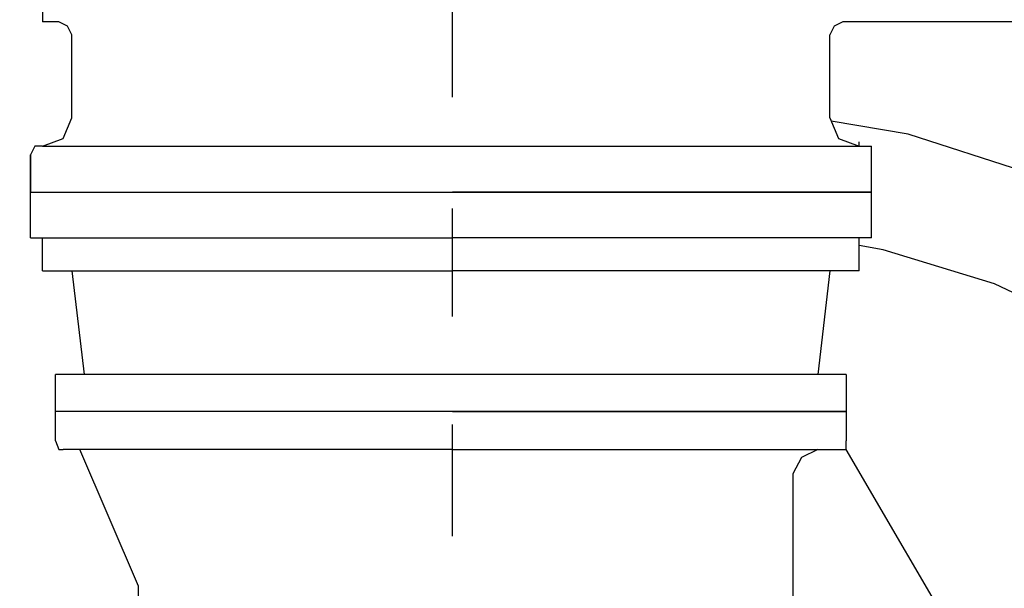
# Model space of a CAD drawing. Header units: inches. Extents: x -341304 to 31571016, y -692717 to 2132253.
# Tile 12 of 256: x 358771 to 359273, y -566286 to -565997. Entities that reach past the tile are written whole.
import ezdxf

# ---------------------------------------------------------------- set-up
doc = ezdxf.new("R2010")
doc.units = ezdxf.units.IN
doc.header["$MEASUREMENT"] = 0
doc.layers.add('cw pipe', color=3, linetype='Continuous')
doc.styles.add('ROMANS', font='romans')
doc.dimstyles.new('User600', dxfattribs={"dimscale": 500, "dimtxt": 1.5, "dimasz": 1.25, "dimexe": 1, "dimexo": 1, "dimgap": 0.4, "dimtad": 1, "dimdec": 0, "dimzin": 0, "dimdsep": 46, "dimtxsty": 'ROMANS', "dimcen": 1, "dimclrd": 8, "dimclre": 8, "dimclrt": 3, "dimadec": 0, "dimazin": 0, "dimtfac": 1, "dimtdec": 0, "dimtix": 1, "dimtofl": 0, "dimtmove": 0, "dimatfit": 3, "dimfxl": 1, "dimtolj": 1, "dimtzin": 0, "dimarcsym": 0})

# ---------------------------------------------------------------- blocks, each defined once
blk = doc.blocks.new('7ugb')
at = {"layer": 'cw pipe', "color": 20}
for points in [[(618.93, 2807.33), (618.93, 2810.4), (618.93, 2596.38)], [(723.3, 2577.27), (723.3, 2716.58)], [(626.4, 2593.09), (625.3, 2595.29), (623.11, 2596.38), (618.93, 2596.38)], [(822.62, 2596.38), (820.43, 2595.29), (819.33, 2593.09)], [(900.63, 2596.38), (822.62, 2596.38)], [(626.4, 2571.99), (626.4, 2593.09)], [(819.33, 2571.99), (819.33, 2593.09)], [(618.93, 2564.74), (624.2, 2566.72), (626.4, 2571.99)], [(819.33, 2571.99), (821.52, 2566.72), (826.8, 2564.74)], [(870.08, 2116.64), (881.4, 2120.67), (907.76, 2135.39), (933.03, 2153.41), (956.1, 2174.5), (975.22, 2198.67), (992.14, 2225.04), (1004.67, 2252.5), (1014.11, 2281.95), (1019.39, 2312.71), (1020.49, 2344.35), (1017.41, 2374.9), (1011.04, 2404.34), (999.39, 2434), (985.77, 2461.25), (967.75, 2486.74), (946.66, 2508.71), (922.49, 2528.93), (897.22, 2545.63), (868.65, 2558.37), (839.21, 2567.82), (819.67, 2571.17)], [(618.93, 2564.74), (616.95, 2564.74), (615.86, 2562.55)], [(618.93, 2564.74), (829.87, 2564.74)], [(826.8, 2564.74), (826.8, 2565.84)], [(829.87, 2541.45), (829.87, 2564.74)], [(615.86, 2553.1), (615.86, 2562.55), (615.86, 2553.1)], [(615.86, 2553.1), (829.87, 2553.1)], [(615.86, 2553.1), (723.3, 2553.1)], [(615.86, 2541.45), (615.86, 2553.1)], [(829.87, 2553.1), (723.3, 2553.1)], [(820.43, 2553.1), (829.87, 2553.1)], [(723.3, 2521.46), (723.3, 2548.92)], [(615.86, 2541.45), (723.3, 2541.45)], [(618.93, 2533.1), (618.93, 2541.45)], [(829.87, 2541.45), (723.3, 2541.45)], [(826.8, 2533.1), (826.8, 2541.45)], [(876.72, 2151.83), (880.3, 2153.41), (905.57, 2169.23), (927.76, 2188.12), (947.76, 2210.32), (963.58, 2234.49), (976.32, 2260.85), (985.77, 2289.42), (989.94, 2318.86), (991.04, 2348.53), (986.87, 2376.87), (979.4, 2405.44), (967.75, 2432.9), (951.93, 2458.17), (934.13, 2480.37), (911.94, 2500.36), (887.55, 2517.28), (861.18, 2529.81), (832.84, 2538.38), (826.8, 2539.49)], [(618.93, 2533.1), (723.3, 2533.1)], [(626.4, 2533.1), (629.48, 2506.73)], [(826.8, 2533.1), (723.3, 2533.1)], [(819.33, 2533.1), (816.25, 2506.73)], [(723.3, 2506.73), (622.23, 2506.73)], [(622.23, 2497.29), (622.23, 2506.73)], [(823.5, 2506.73), (723.3, 2506.73)], [(823.5, 2506.73), (823.5, 2489.82)], [(723.3, 2497.29), (622.23, 2497.29)], [(723.3, 2497.29), (622.23, 2497.29)], [(622.23, 2489.82), (622.23, 2497.29)], [(823.5, 2497.29), (723.3, 2497.29)], [(723.3, 2497.29), (823.5, 2497.29)], [(723.3, 2465.64), (723.3, 2493.99)], [(622.23, 2489.82), (623.11, 2487.62), (624.2, 2487.62)], [(821.52, 2487.62), (823.5, 2487.62), (823.5, 2489.82)], [(723.3, 2487.62), (624.2, 2487.62)], [(643.32, 2452.9), (628.38, 2487.62)], [(723.3, 2487.62), (821.52, 2487.62)], [(816.25, 2487.62), (812.08, 2485.64), (809.88, 2481.47)], [(854.26, 2434.88), (823.5, 2487.62)], [(809.88, 2481.47), (809.88, 2439.28)], [(643.32, 2445.43), (643.32, 2452.9)]]:
    blk.add_lwpolyline(points, dxfattribs=at)
blk = doc.blocks.new('Q-Q')
at = {"xscale": 2, "yscale": 2, "zscale": 2}
blk.add_blockref('7ugb', (-1649596.16, 164869.22), dxfattribs=at)
at = {"color": 4}
blk.add_leader([(-1650390.68, 169819.41), (-1650390.68, 171648.16), (-1644362.63, 171648.16)], dimstyle='User600', override={"dimgap": 0.4, "dimtad": 0}, dxfattribs=at)

msp = doc.modelspace()

# ---------------------------------------------------------------- block references
at = {"color": 7}
msp.add_blockref('Q-Q', (2007141.3, -736060.37), dxfattribs=at)

doc.saveas('drawing.dxf')
